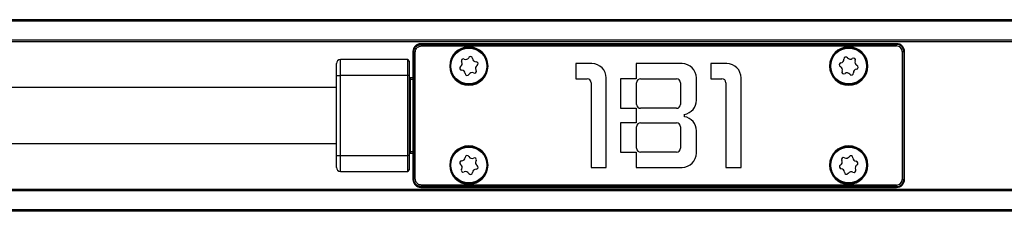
# Model space of a CAD drawing. Header units: millimetres. Extents: x -741 to 2998, y 394 to 730.
# Tile 4 of 18: x -415 to -291, y 396 to 420. Entities that reach past the tile are written whole.
import ezdxf

# ---------------------------------------------------------------- set-up
doc = ezdxf.new("R2010")
doc.units = ezdxf.units.MM

# ---------------------------------------------------------------- blocks, each defined once
blk = doc.blocks.new('Drawing View3')
at = {"color": 7, "linetype": 'Continuous', "lineweight": 25}
for p, q in [((1280, 15.5), (0, 15.5)), ((1280, 15.3), (0, 15.3)), ((1280, 12.95), (0, 12.95)), ((1280, 12.75), (0, 12.75)), ((66.96, 12.41), (66.88, 12.48)), ((66.9, 12.48), (66.89, 12.48)), ((126.5, 12.5), (66.9, 12.5)), ((126.5, 12.48), (66.9, 12.48)), ((66.96, 12.21), (66.96, 12.41)), ((66.96, 12.41), (126.5, 12.41)), ((126.5, 12.5), (126.5, 12.48)), ((126.5, 12.41), (126.5, 12.48)), ((126.5, 12.21), (126.5, 12.41)), ((65.9, 11.5), (65.92, 11.5)), ((65.9, 11.5), (65.9, -4.5)), ((65.99, 11.44), (65.92, 11.52)), ((65.92, 11.52), (65.92, 11.5)), ((65.92, 11.5), (65.92, -4.5)), ((66.19, 11.44), (65.99, 11.44)), ((65.99, -4.44), (65.99, 11.44)), ((66.19, -4.44), (66.19, 11.44)), ((66.96, 12.21), (126.5, 12.21)), ((127.21, 11.5), (127.21, -4.5)), ((127.21, 11.5), (127.41, 11.5)), ((127.41, 11.5), (127.41, -4.5)), ((127.48, 11.5), (127.41, 11.5)), ((127.48, -4.5), (127.48, 11.5)), ((127.5, 11.5), (127.48, 11.5)), ((127.5, -4.5), (127.5, 11.5)), ((56.3, 8.5), (56.3, 10)), ((56.8, 8.5), (56.8, 10.5)), ((65.2, 10.5), (56.8, 10.5)), ((65.2, 10.5), (65.2, 8.5)), ((65.4, 10.3), (65.4, 8.5)), ((86.32, 10), (86.32, 8.1)), ((88.32, 10), (86.32, 10)), ((99.62, 10), (93.87, 10)), ((93.87, 10), (93.87, 8.1)), ((105.22, 10), (103.22, 10)), ((103.22, 10), (103.22, 8.1)), ((70.5, 9.7), (70.6, 9.7)), ((70.65, 9.7), (70.6, 9.7)), ((75.15, 9.7), (75.2, 9.7)), ((75.3, 9.7), (75.2, 9.7)), ((118.1, 9.7), (118.2, 9.7)), ((118.25, 9.7), (118.2, 9.7)), ((122.75, 9.7), (122.8, 9.7)), ((122.9, 9.7), (122.8, 9.7)), ((56.3, -1.5), (56.3, 8.5)), ((56.3, 8.5), (56.8, 8.5)), ((56.8, -1.5), (56.8, 8.5)), ((65.2, 8.5), (56.8, 8.5)), ((65.2, 8.5), (65.2, -1.5)), ((65.4, 8.5), (65.2, 8.5)), ((65.4, 8.5), (65.4, -1.5)), ((65.6, 8), (65.4, 8)), ((65.6, 8), (65.6, 8.2)), ((65.9, 8.2), (65.6, 8.2)), ((65.6, -1), (65.6, 8)), ((65.9, 8), (65.6, 8)), ((86.32, 8.1), (87.72, 8.1)), ((88.22, 7.6), (88.22, -3)), ((90.12, -3), (90.12, 8.2)), ((93.87, 8.1), (91.92, 8.1)), ((91.92, 8.1), (91.92, 4.4)), ((93.92, 4.9), (93.92, 7.6)), ((94.42, 8.1), (98.92, 8.1)), ((99.42, 7.6), (99.42, 4.9)), ((101.42, 5.42), (101.42, 8.2)), ((103.22, 8.1), (104.62, 8.1)), ((105.12, 7.6), (105.12, -3)), ((107.02, -3), (107.02, 8.2)), ((91.92, 4.4), (93.87, 4.4)), ((93.87, 4.4), (93.87, 2.6)), ((98.92, 4.4), (94.42, 4.4)), ((93.87, 2.6), (91.92, 2.6)), ((91.92, 2.6), (91.92, -1.1)), ((94.42, 2.6), (98.92, 2.6)), ((99.93, 3.35), (99.93, 3.65)), ((93.92, -0.6), (93.92, 2.1)), ((99.42, 2.1), (99.42, -0.6)), ((101.42, -1.2), (101.42, 1.58)), ((65.6, -1), (65.4, -1)), ((65.6, -1.2), (65.6, -1)), ((65.6, -1), (65.9, -1)), ((65.6, -1.2), (65.9, -1.2)), ((91.92, -1.1), (93.87, -1.1)), ((93.87, -1.1), (93.87, -3)), ((98.92, -1.1), (94.42, -1.1)), ((56.3, -3), (56.3, -1.5)), ((56.3, -1.5), (56.8, -1.5)), ((56.8, -3.5), (56.8, -1.5)), ((56.8, -1.5), (65.2, -1.5)), ((65.2, -1.5), (65.2, -3.5)), ((65.4, -1.5), (65.2, -1.5)), ((65.4, -1.5), (65.4, -3.3)), ((56.8, -3.5), (65.2, -3.5)), ((70.5, -2.7), (70.6, -2.7)), ((70.65, -2.7), (70.6, -2.7)), ((75.15, -2.7), (75.2, -2.7)), ((75.3, -2.7), (75.2, -2.7)), ((88.22, -3), (90.12, -3)), ((93.87, -3), (99.62, -3)), ((105.12, -3), (107.02, -3)), ((118.1, -2.7), (118.2, -2.7)), ((118.25, -2.7), (118.2, -2.7)), ((122.75, -2.7), (122.8, -2.7)), ((122.9, -2.7), (122.8, -2.7)), ((65.92, -4.52), (65.99, -4.44)), ((65.92, -4.5), (65.92, -4.51)), ((66.19, -4.44), (65.99, -4.44)), ((127.21, -4.5), (127.41, -4.5)), ((127.48, -4.5), (127.41, -4.5)), ((127.5, -4.5), (127.48, -4.5)), ((1280, -5.75), (0, -5.75)), ((1280, -5.95), (0, -5.95)), ((66.88, -5.48), (66.96, -5.41)), ((66.88, -5.48), (66.9, -5.48)), ((66.9, -5.48), (126.5, -5.48)), ((66.9, -5.5), (66.9, -5.48)), ((66.9, -5.5), (126.5, -5.5)), ((66.96, -5.21), (66.96, -5.41)), ((126.5, -5.21), (66.96, -5.21)), ((126.5, -5.41), (66.96, -5.41)), ((126.5, -5.21), (126.5, -5.41)), ((126.5, -5.48), (126.5, -5.41)), ((126.5, -5.5), (126.5, -5.48)), ((1280, -8.3), (0, -8.3)), ((1280, -8.5), (0, -8.5))]:
    blk.add_line(p, q, dxfattribs=at)
at = {"color": 7, "linetype": 'Continuous', "lineweight": 25, "flags": 128}
for points in [[(66.9, 12.5), (66.9, 12.5), (66.9, 12.5), (66.9, 12.5), (66.9, 12.5), (66.9, 12.49), (66.9, 12.49), (66.9, 12.49), (66.9, 12.48)], [(65.9, -4.5), (65.9, -4.5), (65.9, -4.5), (65.9, -4.5), (65.9, -4.5), (65.91, -4.5), (65.91, -4.5), (65.91, -4.5), (65.92, -4.5)]]:
    blk.add_lwpolyline(points, dxfattribs=at)
at = {"color": 7, "linetype": 'Continuous', "lineweight": 25}
for centre in [(72.9, 9.7), (120.5, 9.7), (72.9, -2.7), (120.5, -2.7)]:
    blk.add_circle(centre, 2.25, dxfattribs=at)
for centre, radius, start, end in [((66.86, 12.48), 0.024, 15.3759, 74.6129), ((126.5, 11.5), 1, 360, 90), ((126.5, 11.5), 0.983, 360, 90), ((126.5, 11.5), 0.906, 0, 90), ((65.92, 11.54), 0.024, 195.3762, 254.6126), ((72.9, 9.7), 2.4, 0, 180), ((72.9, 9.7), 2.3, 0, 176.7947), ((120.5, 9.7), 2.4, 0, 180), ((120.5, 9.7), 2.3, 0, 176.7947), ((126.5, 11.5), 0.713, 0, 90), ((56.8, 10), 0.5, 90, 180), ((65.2, 10.3), 0.2, 0, 90), ((71.64, 9.99), 0.42, 301.7671, 32.1349), ((72.21, 10.35), 0.25, 61.7671, 212.1349), ((72.52, 10.94), 0.42, 241.7671, 332.1349), ((73.11, 10.63), 0.25, 1.7671, 152.1349), ((73.78, 10.65), 0.42, 181.7671, 272.1349), ((73.81, 9.98), 0.25, 301.7671, 92.1349), ((88.32, 8.2), 1.8, 0, 90), ((99.62, 8.2), 1.8, 0, 90), ((105.22, 8.2), 1.8, 0, 90), ((119.56, 9.85), 0.25, 95.8556, 246.2234), ((119.49, 10.51), 0.42, 275.8556, 6.2234), ((120.16, 10.59), 0.25, 35.8556, 186.2234), ((120.7, 10.98), 0.42, 215.8556, 306.2234), ((121.1, 10.44), 0.25, 335.8556, 126.2234), ((121.71, 10.16), 0.42, 155.8556, 246.2234), ((72.9, 9.7), 2.4, 180, 0), ((72.9, 9.7), 2.3, 176.7947, 180), ((72.9, 9.7), 2.3, 180, 356.7947), ((71.99, 9.42), 0.25, 121.7671, 272.1349), ((72.02, 8.75), 0.42, 1.7671, 92.1349), ((72.69, 8.77), 0.25, 181.7671, 332.1349), ((73.28, 8.46), 0.42, 61.7671, 152.1349), ((73.59, 9.05), 0.25, 241.7671, 32.1349), ((74.16, 9.41), 0.42, 121.7671, 212.1349), ((72.9, 9.7), 2.3, 356.7947, 0), ((120.5, 9.7), 2.4, 180, 0), ((120.5, 9.7), 2.3, 176.7947, 180), ((120.5, 9.7), 2.3, 180, 356.7947), ((119.29, 9.24), 0.42, 335.8556, 66.2234), ((119.9, 8.96), 0.25, 155.8556, 306.2234), ((120.3, 8.42), 0.42, 35.8556, 126.2234), ((120.84, 8.81), 0.25, 215.8556, 6.2234), ((121.51, 8.89), 0.42, 95.8556, 186.2234), ((121.44, 9.55), 0.25, 275.8556, 66.2234), ((120.5, 9.7), 2.3, 356.7947, 0), ((65.6, 8.4), 0.2, 180, 270), ((87.72, 7.6), 0.5, 0, 90), ((94.42, 7.6), 0.5, 90, 180), ((98.92, 7.6), 0.5, 0, 90), ((104.62, 7.6), 0.5, 0, 90), ((99.62, 5.42), 1.8, 279.5941, 0), ((94.42, 4.9), 0.5, 180, 270), ((98.92, 4.9), 0.5, 270, 0), ((94.42, 2.1), 0.5, 90, 180), ((98.92, 2.1), 0.5, 0, 90), ((99.62, 1.58), 1.8, 0, 80.4059), ((65.6, -1.4), 0.2, 90, 180), ((72.9, -2.7), 2.4, 0, 180), ((72.9, -2.7), 2.3, 0, 176.7947), ((94.42, -0.6), 0.5, 180, 270), ((98.92, -0.6), 0.5, 270, 0), ((99.62, -1.2), 1.8, 270, 0), ((120.5, -2.7), 2.4, 0, 180), ((120.5, -2.7), 2.3, 0, 176.7947), ((71.99, -2.42), 0.25, 87.5644, 237.9322), ((72.02, -1.75), 0.42, 267.5644, 357.9322), ((72.69, -1.77), 0.25, 27.5644, 177.9322), ((73.28, -1.46), 0.42, 207.5644, 297.9322), ((73.6, -2.06), 0.25, 327.5644, 117.9322), ((74.16, -2.41), 0.42, 147.5644, 237.9322), ((119.26, -2.34), 0.42, 298.4732, 28.841), ((119.84, -2.01), 0.25, 58.4732, 208.841), ((120.19, -1.44), 0.42, 238.4732, 328.841), ((120.77, -1.79), 0.25, 358.4732, 148.841), ((121.44, -1.81), 0.42, 178.4732, 268.841), ((121.42, -2.48), 0.25, 298.4732, 88.841), ((56.8, -3), 0.5, 180, 270), ((65.2, -3.3), 0.2, 270, 0), ((72.9, -2.7), 2.4, 180, 0), ((72.9, -2.7), 2.3, 176.7947, 180), ((72.9, -2.7), 2.3, 180, 356.7947), ((71.64, -2.99), 0.42, 327.5644, 57.9322), ((72.2, -3.34), 0.25, 147.5644, 297.9322), ((72.52, -3.94), 0.42, 27.5644, 117.9322), ((73.11, -3.63), 0.25, 207.5644, 357.9322), ((73.78, -3.65), 0.42, 87.5644, 177.9322), ((73.81, -2.98), 0.25, 267.5644, 57.9322), ((72.9, -2.7), 2.3, 356.7947, 0), ((120.5, -2.7), 2.4, 180, 0), ((120.5, -2.7), 2.3, 176.7947, 180), ((120.5, -2.7), 2.3, 180, 356.7947), ((119.58, -2.92), 0.25, 118.4732, 268.841), ((119.56, -3.59), 0.42, 358.4732, 88.841), ((120.23, -3.61), 0.25, 178.4732, 328.841), ((120.81, -3.96), 0.42, 58.4732, 148.841), ((121.16, -3.39), 0.25, 238.4732, 28.841), ((121.74, -3.06), 0.42, 118.4732, 208.841), ((120.5, -2.7), 2.3, 356.7947, 0), ((65.92, -4.54), 0.024, 105.3874, 164.6238), ((126.5, -4.5), 0.713, 270, 0), ((126.5, -4.5), 0.906, 270, 0), ((126.5, -4.5), 0.983, 270, 0), ((126.5, -4.5), 1, 270, 0), ((66.86, -5.48), 0.024, 285.3875, 344.6245)]:
    blk.add_arc(centre, radius, start, end, dxfattribs=at)
for points, knots in [([(66.87, 12.5), (66.8, 12.49), (66.66, 12.48), (66.41, 12.39), (66.15, 12.2), (65.95, 11.89), (65.92, 11.65), (65.9, 11.53)], [0, 0, 0, 0, 0.139139, 0.274758, 0.534322, 0.760258, 1, 1, 1, 1]), ([(66.88, 12.48), (66.81, 12.48), (66.68, 12.46), (66.43, 12.36), (66.18, 12.17), (65.97, 11.86), (65.94, 11.63), (65.92, 11.52)], [0, 0, 0, 0, 0.139145, 0.274766, 0.534321, 0.760175, 1, 1, 1, 1]), ([(65.99, 11.44), (66, 11.51), (66.01, 11.64), (66.09, 11.89), (66.27, 12.15), (66.59, 12.36), (66.83, 12.39), (66.96, 12.41)], [0, 0, 0, 0, 0.135536, 0.266986, 0.517817, 0.751089, 1, 1, 1, 1]), ([(66.9, 12.5), (66.89, 12.5), (66.88, 12.5), (66.87, 12.5), (66.87, 12.5)], [0, 0, 0, 0, 0.559896, 1, 1, 1, 1]), ([(65.9, 11.53), (65.9, 11.53), (65.9, 11.52), (65.9, 11.5), (65.9, 11.5)], [0, 0, 0, 0, 0.5600706, 1, 1, 1, 1]), ([(66.19, 11.44), (66.19, 11.52), (66.21, 11.68), (66.31, 11.89), (66.48, 12.06), (66.7, 12.19), (66.87, 12.2), (66.96, 12.21)], [0, 0, 0, 0, 0.197867, 0.390487, 0.574641, 0.776473, 1, 1, 1, 1]), ([(56.3, 7), (54.05, 7), (49.94, 7), (44.34, 7), (39.86, 7), (36.21, 7), (32.97, 7), (28.3, 7), (22.1, 7), (14.78, 7), (7.88, 7), (3.08, 7), (0.46, 7), (0, 7)], [0, 0, 0, 0, 0.119429, 0.218633, 0.297683, 0.357525, 0.413169, 0.469856, 0.606648, 0.743971, 0.860491, 0.97524, 1, 1, 1, 1]), ([(0, 0), (1.32, 0), (5.23, 0), (11.3, 0), (18.21, 0), (24.51, 0), (29.61, 0), (33.91, 0), (37.95, 0), (43.08, 0), (49.32, 0), (53.85, 0), (56.3, 0)], [0, 0, 0, 0, 0.070664, 0.208002, 0.324536, 0.439354, 0.544112, 0.596662, 0.668256, 0.759322, 0.869875, 1, 1, 1, 1]), ([(65.9, -4.5), (65.9, -4.51), (65.9, -4.52), (65.9, -4.53), (65.9, -4.53)], [0, 0, 0, 0, 0.559896, 1, 1, 1, 1]), ([(65.9, -4.53), (65.91, -4.6), (65.92, -4.73), (66.01, -4.98), (66.19, -5.24), (66.5, -5.45), (66.74, -5.48), (66.87, -5.5)], [0, 0, 0, 0, 0.135648, 0.267867, 0.520983, 0.753311, 1, 1, 1, 1]), ([(65.92, -4.52), (65.92, -4.58), (65.94, -4.71), (66.03, -4.96), (66.22, -5.21), (66.53, -5.43), (66.76, -5.46), (66.88, -5.48)], [0, 0, 0, 0, 0.135621, 0.267831, 0.520984, 0.753366, 1, 1, 1, 1]), ([(66.96, -5.41), (66.89, -5.4), (66.75, -5.39), (66.56, -5.32), (66.38, -5.22), (66.2, -5.05), (66.04, -4.8), (66.01, -4.56), (65.99, -4.44)], [0, 0, 0, 0, 0.139968, 0.27569, 0.407552, 0.535976, 0.760473, 1, 1, 1, 1]), ([(66.96, -5.21), (66.88, -5.2), (66.71, -5.19), (66.49, -5.08), (66.33, -4.91), (66.21, -4.69), (66.2, -4.53), (66.19, -4.44)], [0, 0, 0, 0, 0.208443, 0.408034, 0.590919, 0.785161, 1, 1, 1, 1]), ([(66.87, -5.5), (66.87, -5.5), (66.88, -5.5), (66.9, -5.5), (66.9, -5.5)], [0, 0, 0, 0, 0.56007, 1, 1, 1, 1])]:
    blk.add_open_spline(points, degree=3, knots=knots, dxfattribs=at)

msp = doc.modelspace()

# ---------------------------------------------------------------- block references
at = {"color": 7, "linetype": 'Continuous', "lineweight": 25}
msp.add_blockref('Drawing View3', (-431.28, 404.62), dxfattribs=at)

doc.saveas('drawing.dxf')
